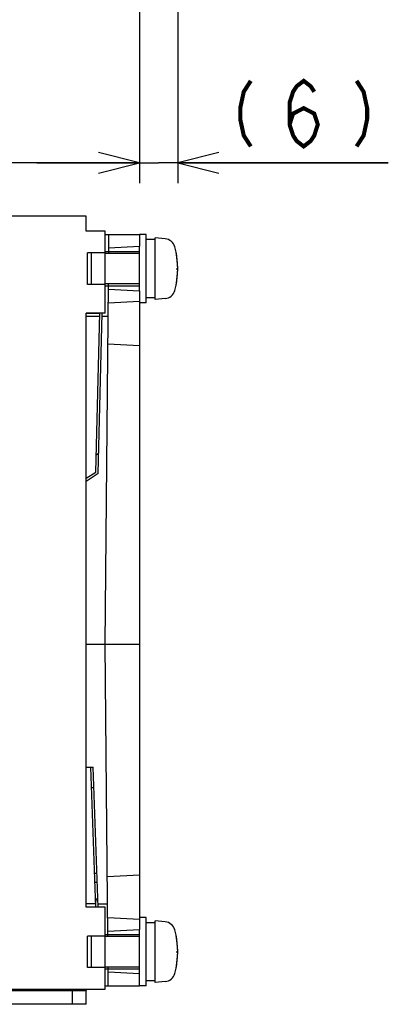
# Model space of a CAD drawing. Extents: x 97 to 1223, y 94 to 848.
# Tile 23 of 41: x 1152 to 1206, y 207 to 351. Entities that reach past the tile are written whole.
import ezdxf

# ---------------------------------------------------------------- set-up
doc = ezdxf.new("R2010")
doc.units = 0
doc.header["$LTSCALE"] = 69.3
doc.linetypes.add('HIDDEN', pattern=[0.2, 0.1, -0.1])
doc.layers.get('0').update_dxf_attribs({"linetype": 'CONTINUOUS'})
for name, color, linetype in [('ALL_AXIS', 7, 'CONTINUOUS'), ('ALL_CURVE', 7, 'CONTINUOUS'), ('ALL_DIM', 7, 'CONTINUOUS'), ('ALL_FEATURES', 7, 'CONTINUOUS'), ('DEFAULT_2', 8, 'HIDDEN')]:
    doc.layers.add(name, color=color, linetype=linetype)
doc.dimstyles.get("Standard").update_dxf_attribs({"dimtxt": 2.5, "dimasz": 2.5, "dimexe": 1.25, "dimexo": 0.625, "dimtad": 1, "dimcen": 2.5, "dimazin": 3, "dimtfac": 1, "dimtmove": 0, "dimatfit": 3})

# ---------------------------------------------------------------- blocks, each defined once
blk = doc.blocks.new('_OPEN')
at = {"color": 0, "linetype": 'BYBLOCK'}
for p, q in [((0, 0), (-1, 0.25)), ((-1, -0.25), (0, 0)), ((-1, 0), (0, 0))]:
    blk.add_line(p, q, dxfattribs=at)
blk = doc.blocks.new('*D8')
at = {"layer": 'ALL_DIM', "color": 2, "linetype": 'CONTINUOUS'}
for p, q in [((960, 395.76), (960, 327.5)), ((1170, 395.44), (1170, 327.5)), ((960, 330.5), (1065, 330.5)), ((1170, 330.5), (1065, 330.5))]:
    blk.add_line(p, q, dxfattribs=at)
at = {"layer": 'ALL_DIM', "color": 2, "linetype": 'CONTINUOUS', "xscale": 6, "yscale": 6, "zscale": 6, "rotation": 180}
blk.add_blockref('_OPEN', (960, 330.5), dxfattribs=at)
at = {"layer": 'ALL_DIM', "color": 2, "linetype": 'CONTINUOUS', "xscale": 6, "yscale": 6, "zscale": 6}
blk.add_blockref('_OPEN', (1170, 330.5), dxfattribs=at)
blk = doc.blocks.new('*D10')
at = {"layer": 'ALL_DIM', "color": 2, "linetype": 'CONTINUOUS'}
for p, q in [((1175.6, 405.43), (1175.6, 327.5)), ((1170, 395.77), (1170, 327.5)), ((1170, 330.5), (1155, 330.5)), ((1155, 330.5), (1172.8, 330.5)), ((1206.42, 330.5), (1172.8, 330.5)), ((1175.6, 330.5), (1206.42, 330.5))]:
    blk.add_line(p, q, dxfattribs=at)
at = {"layer": 'ALL_DIM', "color": 2, "linetype": 'CONTINUOUS', "xscale": 6, "yscale": 6, "zscale": 6}
blk.add_blockref('_OPEN', (1170, 330.5), dxfattribs=at)
at = {"layer": 'ALL_DIM', "color": 2, "linetype": 'CONTINUOUS', "xscale": 6, "yscale": 6, "zscale": 6, "rotation": 180}
blk.add_blockref('_OPEN', (1175.6, 330.5), dxfattribs=at)

msp = doc.modelspace()

# ---------------------------------------------------------------- linework, layer by layer
at = {"layer": 'ALL_AXIS', "color": 7, "linetype": 'CONTINUOUS'}
for p, q in [((1171, 320), (1170, 320)), ((1171, 310), (1171, 320)), ((1172.3, 319.25), (1171, 319.25)), ((1173.761, 319.372), (1172.3, 319.5)), ((1172.3, 310.5), (1172.3, 319.5)), ((1170, 317.24), (1165, 317.24)), ((1170, 311.762), (1170, 318.274)), ((1170, 312.76), (1165, 312.76)), ((1171, 310), (1170, 310)), ((1172.3, 310.75), (1171, 310.75)), ((1173.761, 310.628), (1172.3, 310.5)), ((1171, 220), (1170, 220)), ((1171, 210), (1171, 220)), ((1172.3, 219.25), (1171, 219.25)), ((1173.761, 219.372), (1172.3, 219.5)), ((1172.3, 210.5), (1172.3, 219.5)), ((1170, 211.723), (1170, 218.243)), ((1170, 217.24), (1165, 217.24)), ((1170, 212.76), (1165, 212.76)), ((1172.3, 210.75), (1171, 210.75)), ((1173.761, 210.628), (1172.3, 210.5)), ((1171, 210), (1170, 210))]:
    msp.add_line(p, q, dxfattribs=at)
for centre, radius, start, end in [((1173.622, 317.778), 1.6, 15.49397, 85), ((1163.6, 315), 12, 344.50603, 15.49397), ((1173.622, 312.222), 1.6, 275, 344.50603), ((1173.622, 217.778), 1.6, 15.49397, 85), ((1163.6, 215), 12, 344.50603, 15.49397), ((1173.622, 212.222), 1.6, 275, 344.50603)]:
    msp.add_arc(centre, radius, start, end, dxfattribs=at)
at = {"layer": 'ALL_CURVE', "color": 40, "linetype": 'CONTINUOUS'}
for p, q in [((1175.347, 315), (1175.6, 315)), ((1175.347, 215), (1175.6, 215))]:
    msp.add_line(p, q, dxfattribs=at)
for centre in [(1163.6, 315), (1163.6, 215)]:
    msp.add_arc(centre, 12, 348.21928, 11.78072, dxfattribs=at)
at = {"layer": 'ALL_DIM', "color": 2, "linetype": 'CONTINUOUS', "const_width": 0.6}
for points in [[(1186.292, 342.5), (1185.26, 340.9), (1184.744, 338.5), (1184.744, 336.9), (1185.26, 334.5), (1186.292, 332.9)], [(1191.968, 336.1), (1192.484, 337.7), (1194.032, 338.5), (1195.58, 337.7), (1196.096, 336.1), (1195.58, 334.5), (1195.064, 333.7), (1194.032, 332.9), (1193, 333.7), (1192.484, 334.5), (1191.968, 336.1), (1191.968, 339.3), (1192.484, 340.9), (1193, 341.7), (1194.032, 342.5), (1195.064, 341.7), (1195.58, 340.9)], [(1201.772, 342.5), (1202.804, 340.9), (1203.32, 338.5), (1203.32, 336.9), (1202.804, 334.5), (1201.772, 332.9)]]:
    msp.add_lwpolyline(points, dxfattribs=at)
at = {"layer": 'ALL_FEATURES', "color": 7, "linetype": 'CONTINUOUS'}
for p, q in [((1162.2, 322.7), (985.3, 322.7)), ((1162.2, 320.5), (1162.2, 322.7)), ((1165, 320.5), (1162.2, 320.5)), ((1165, 308.5), (1165, 320.5)), ((1165, 320), (1170, 320)), ((1165.5, 317.24), (1165.524, 320)), ((1170, 320), (1170, 318.274)), ((1165, 317.3), (1162.4, 317.3)), ((1162.4, 312.7), (1162.4, 317.3)), ((1170, 318.236), (1165.506, 318)), ((1165, 312.7), (1162.4, 312.7)), ((1165, 260), (1165.46, 312.76)), ((1165.454, 312), (1170, 311.762)), ((1170, 311.762), (1170, 218.243)), ((1165.436, 310), (1170, 310.239)), ((1165, 308.5), (1162.2, 308.5)), ((1162.2, 221.5), (1162.2, 308.5)), ((1163.59, 285.233), (1164.199, 308.5)), ((1163.943, 284.993), (1164.558, 308.5)), ((1164.197, 308.419), (1162.2, 308.419)), ((1164.186, 308), (1162.2, 308)), ((1165.419, 308), (1164.545, 308)), ((1165.384, 304), (1170, 303.758)), ((1163.656, 287.753), (1164.021, 287.992)), ((1162.2, 284.329), (1163.59, 285.233)), ((1163.943, 284.993), (1162.2, 283.852)), ((1170, 260), (1162.2, 260)), ((1165.373, 217.24), (1165, 260)), ((1162.2, 242), (1163.244, 242)), ((1163.598, 221.5), (1162.883, 242)), ((1163.96, 221.5), (1163.244, 242)), ((1163.349, 239), (1162.987, 239)), ((1163.424, 226.5), (1163.786, 226.5)), ((1163.469, 225.2), (1163.831, 225.2)), ((1165.297, 226), (1170, 226.246)), ((1163.581, 222), (1162.2, 222)), ((1163.621, 222.7), (1163.587, 222)), ((1163.928, 222.7), (1163.621, 222.7)), ((1163.943, 222), (1165.332, 222)), ((1162.2, 221.581), (1163.596, 221.581)), ((1165, 221.5), (1162.2, 221.5)), ((1165, 209.5), (1165, 221.5)), ((1165.349, 220), (1170, 219.756)), ((1165.367, 218), (1170, 218.243)), ((1165, 217.3), (1162.4, 217.3)), ((1162.4, 212.7), (1162.4, 217.3)), ((1165, 212.7), (1162.4, 212.7)), ((1165.436, 210), (1165.412, 212.76)), ((1170, 211.76), (1165.419, 212)), ((1170, 210), (1170, 211.723)), ((982.5, 209.5), (1165, 209.5)), ((1160.2, 207.3), (1160.2, 209.3)), ((1162.2, 207.3), (1162.2, 209.3)), ((1165, 210), (1170, 210)), ((1162.2, 207.3), (985.3, 207.3))]:
    msp.add_line(p, q, dxfattribs=at)
at = {"layer": 'ALL_FEATURES', "color": 3, "linetype": 'CONTINUOUS'}
for p, q in [((1163, 312.7), (1163, 317.3)), ((1163, 212.7), (1163, 217.3)), ((985.3, 209.3), (1162.2, 209.3)), ((1162.2, 209.5), (1162.2, 209.3))]:
    msp.add_line(p, q, dxfattribs=at)
at = {"layer": 'DEFAULT_2', "color": 8, "linetype": 'HIDDEN'}
for p, q in [((1165, 317.5), (1170, 317.5)), ((1165, 312.5), (1170, 312.5)), ((1165, 217.5), (1170, 217.5)), ((1165, 212.5), (1170, 212.5))]:
    msp.add_line(p, q, dxfattribs=at)

# ---------------------------------------------------------------- dimensions: what is measured, and where the dimension line sits
at = {"layer": 'ALL_DIM', "color": 2, "linetype": 'CONTINUOUS'}
dim = msp.add_linear_dim(base=(1175.6, 330.5), p1=(1170, 395.772), p2=(1175.6, 405.435), dimstyle='Standard', dxfattribs=at)
dim.commit()
dim.dimension.update_dxf_attribs({"geometry": '*D10', "text_midpoint": (1181.648, 332.9), "dimtype": 128})
dim = msp.add_linear_dim(base=(960, 330.5), p1=(1170, 395.443), p2=(960, 395.763), angle=180, dimstyle='Standard', dxfattribs=at)
dim.commit()
dim.dimension.update_dxf_attribs({"geometry": '*D8', "text_midpoint": (1052.616, 332.9), "dimtype": 128})

doc.saveas('drawing.dxf')
